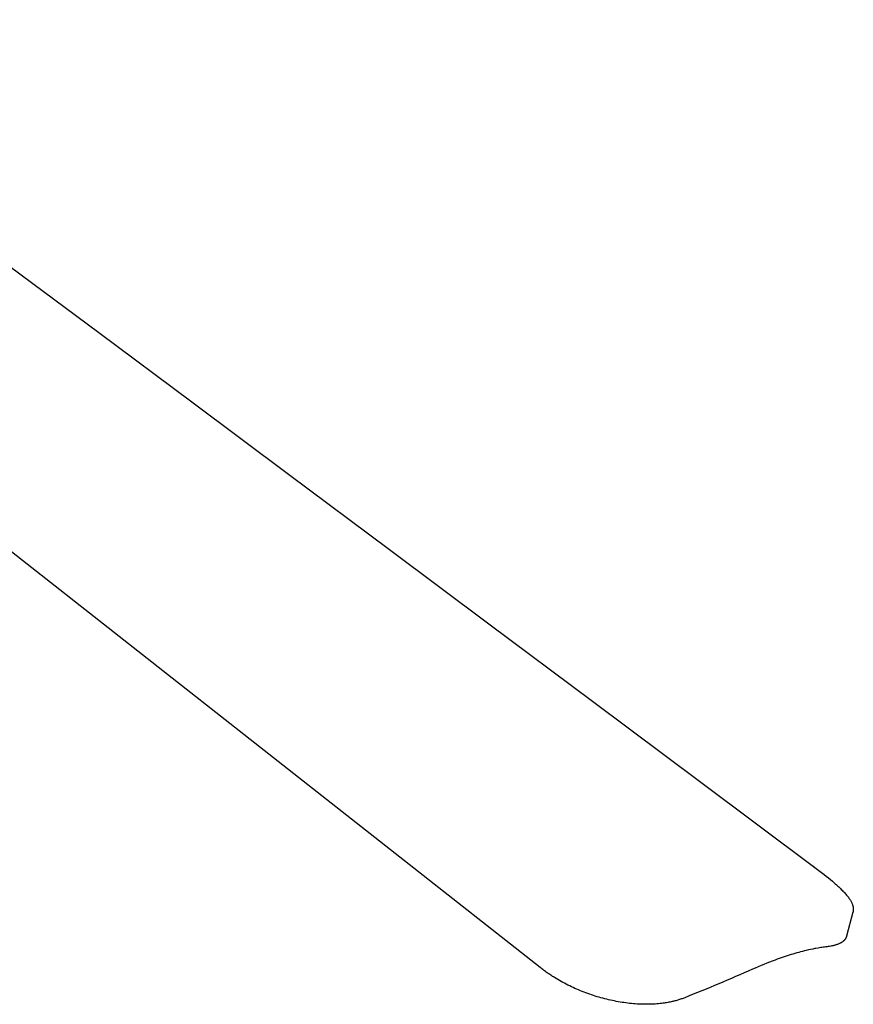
# Model space of a CAD drawing. Extents: x -788 to 1667, y -4217 to -2746.
# Tile 12 of 12: x 1426 to 1667, y -3529 to -3244. Entities that reach past the tile are written whole.
import ezdxf

# ---------------------------------------------------------------- set-up
doc = ezdxf.new("R2010")
doc.units = 0
doc.layers.add('MAKE2D$VISIBLE$CURVAS', color=7, linetype='CONTINUOUS')

msp = doc.modelspace()

# ---------------------------------------------------------------- linework, layer by layer
at = {"layer": 'MAKE2D$VISIBLE$CURVAS', "color": 7}
for p, q in [((1576.33, -3518.46), (1247.84, -3260.35)), ((1655.54, -3489.19), (1655.44, -3489.11)), ((1655.5, -3489.14), (1655.44, -3489.11)), ((1655.54, -3489.19), (1655.5, -3489.14)), ((1666.9, -3502.39), (1665.04, -3509.38)), ((1666.9, -3502.35), (1666.89, -3502.39)), ((1665.03, -3509.38), (1665.01, -3509.45)), ((1659.35, -3512.4), (1659.41, -3512.39))]:
    msp.add_line(p, q, dxfattribs=at)
for points in [[(1326.82, -3244.04), (1349.41, -3260.85), (1372.87, -3278.31), (1397.26, -3296.48), (1422.63, -3315.39), (1448.47, -3334.64), (1475.38, -3354.7), (1503.41, -3375.61), (1532.66, -3397.43), (1561.46, -3418.92), (1591.48, -3441.33), (1622.8, -3464.72), (1655.5, -3489.14)], [(1655.5, -3489.14), (1656.28, -3489.73), (1657.05, -3490.32), (1657.79, -3490.89), (1658.51, -3491.45), (1659.15, -3491.97), (1659.78, -3492.48), (1660.38, -3492.97), (1660.95, -3493.46), (1661.23, -3493.7), (1661.5, -3493.93), (1661.77, -3494.17), (1662.03, -3494.4), (1662.28, -3494.63), (1662.53, -3494.86), (1662.77, -3495.08), (1663.01, -3495.3), (1663.27, -3495.55), (1663.52, -3495.79), (1663.76, -3496.04), (1663.99, -3496.28), (1664.22, -3496.51), (1664.43, -3496.74), (1664.64, -3496.97), (1664.84, -3497.2), (1665.03, -3497.43), (1665.22, -3497.65), (1665.4, -3497.88), (1665.56, -3498.1), (1665.72, -3498.32), (1665.88, -3498.53), (1666.02, -3498.75), (1666.15, -3498.96), (1666.25, -3499.14), (1666.35, -3499.31), (1666.44, -3499.49), (1666.53, -3499.66), (1666.6, -3499.83), (1666.68, -3500), (1666.74, -3500.17), (1666.77, -3500.26), (1666.8, -3500.34), (1666.84, -3500.49), (1666.86, -3500.57), (1666.88, -3500.64), (1666.9, -3500.72), (1666.92, -3500.79), (1666.94, -3500.89), (1666.96, -3500.99), (1666.97, -3501.09), (1666.98, -3501.19), (1666.99, -3501.29), (1667, -3501.39), (1667, -3501.49), (1667, -3501.59), (1667, -3501.68), (1666.99, -3501.78), (1666.99, -3501.88), (1666.98, -3501.97), (1666.96, -3502.07), (1666.95, -3502.17), (1666.93, -3502.26), (1666.91, -3502.36)], [(1665.01, -3509.45), (1664.99, -3509.52), (1664.96, -3509.6), (1664.93, -3509.68), (1664.9, -3509.75), (1664.87, -3509.83), (1664.83, -3509.9), (1664.79, -3509.97), (1664.75, -3510.04), (1664.71, -3510.11), (1664.67, -3510.17), (1664.62, -3510.24), (1664.58, -3510.3), (1664.53, -3510.37), (1664.48, -3510.43), (1664.43, -3510.49), (1664.38, -3510.54), (1664.32, -3510.6), (1664.27, -3510.66), (1664.22, -3510.7), (1664.17, -3510.74), (1664.12, -3510.79), (1664.07, -3510.83), (1664.02, -3510.87), (1663.97, -3510.91), (1663.87, -3510.99), (1663.79, -3511.05), (1663.71, -3511.1), (1663.63, -3511.15), (1663.55, -3511.2), (1663.46, -3511.25), (1663.38, -3511.3), (1663.29, -3511.35), (1663.2, -3511.39), (1663.02, -3511.48), (1662.83, -3511.57), (1662.63, -3511.65), (1662.42, -3511.73), (1662.24, -3511.79), (1662.07, -3511.85), (1661.92, -3511.89), (1661.77, -3511.94), (1661.62, -3511.98), (1661.46, -3512.02), (1661.31, -3512.06), (1661.14, -3512.1), (1660.98, -3512.13), (1660.81, -3512.17), (1660.46, -3512.23), (1660.1, -3512.29), (1659.74, -3512.35), (1659.35, -3512.4)], [(1659.35, -3512.39), (1659, -3512.44), (1658.64, -3512.48), (1658.28, -3512.53), (1657.91, -3512.59), (1657.55, -3512.64), (1657.18, -3512.7), (1656.81, -3512.77), (1656.18, -3512.88), (1655.86, -3512.94), (1655.24, -3513.06), (1654.62, -3513.19), (1653.99, -3513.33), (1653.35, -3513.48), (1652.82, -3513.61), (1652.28, -3513.75), (1651.74, -3513.89), (1651.19, -3514.03), (1650.64, -3514.19), (1650.09, -3514.35), (1649.53, -3514.51), (1648.97, -3514.68), (1648.41, -3514.86), (1647.84, -3515.04), (1647.26, -3515.23), (1646.69, -3515.42), (1646.11, -3515.62), (1645.52, -3515.82), (1644.93, -3516.03), (1644.34, -3516.25), (1643.54, -3516.55), (1642.74, -3516.86), (1641.93, -3517.18), (1641.11, -3517.51), (1640.28, -3517.85), (1639.46, -3518.2), (1638.62, -3518.56), (1637.78, -3518.93)], [(1618.2, -3527.15), (1617.95, -3527.25), (1617.7, -3527.34), (1617.44, -3527.44), (1617.18, -3527.53), (1616.92, -3527.62), (1616.66, -3527.7), (1616.39, -3527.79), (1616.13, -3527.87), (1615.86, -3527.94), (1615.59, -3528.02), (1615.32, -3528.09), (1615.05, -3528.16), (1614.78, -3528.22), (1614.5, -3528.29), (1614.22, -3528.35), (1613.94, -3528.41), (1613.59, -3528.48), (1613.24, -3528.54), (1612.89, -3528.6), (1612.53, -3528.66), (1612.17, -3528.71), (1611.81, -3528.76), (1611.44, -3528.81), (1611.08, -3528.85), (1610.59, -3528.9), (1610.09, -3528.95), (1609.59, -3528.98), (1609.08, -3529.01), (1608.57, -3529.04), (1608.06, -3529.05), (1607.54, -3529.07), (1607.02, -3529.07), (1606.5, -3529.07), (1605.97, -3529.06), (1605.44, -3529.04), (1604.9, -3529.02), (1604.37, -3528.99), (1603.83, -3528.95), (1603.29, -3528.91), (1602.75, -3528.86), (1602.2, -3528.8), (1601.65, -3528.74), (1601.11, -3528.67), (1600.56, -3528.59), (1600.01, -3528.51), (1599.45, -3528.42), (1598.9, -3528.32), (1598.35, -3528.22), (1597.8, -3528.11), (1597.24, -3528), (1596.69, -3527.88), (1596.13, -3527.75), (1595.58, -3527.62), (1595.03, -3527.48), (1594.48, -3527.33), (1593.92, -3527.18), (1593.37, -3527.02), (1592.82, -3526.86), (1592.28, -3526.69), (1591.73, -3526.52), (1591.19, -3526.33), (1590.64, -3526.15), (1590.1, -3525.96), (1589.56, -3525.76), (1589.03, -3525.55), (1588.49, -3525.35), (1587.96, -3525.13), (1587.44, -3524.91), (1586.91, -3524.69), (1586.39, -3524.46), (1585.88, -3524.22), (1585.36, -3523.99), (1584.85, -3523.74), (1584.35, -3523.49), (1583.84, -3523.24), (1583.35, -3522.98), (1582.85, -3522.72), (1582.37, -3522.45), (1581.88, -3522.18), (1581.4, -3521.9), (1580.93, -3521.62), (1580.46, -3521.33), (1580.19, -3521.16), (1579.92, -3520.99), (1579.65, -3520.82), (1579.38, -3520.65), (1579.11, -3520.47), (1578.85, -3520.29), (1578.59, -3520.12), (1578.33, -3519.94), (1578.07, -3519.76), (1577.82, -3519.58), (1577.56, -3519.39), (1577.31, -3519.21), (1577.06, -3519.02), (1576.82, -3518.84), (1576.57, -3518.65), (1576.33, -3518.46)]]:
    msp.add_lwpolyline(points, dxfattribs=at)
at = {"layer": 'MAKE2D$VISIBLE$CURVAS', "color": 7, "extrusion": (0, 0, -1)}
for centre, radius, start, end in [((-1663.14, -3508.86), 1.96, 197.5873, 197.5905), ((-1420.17, -3028.43), 536.6, 246.0758, 248.3434)]:
    msp.add_arc(centre, radius, start, end, dxfattribs=at)
at = {"layer": 'MAKE2D$VISIBLE$CURVAS', "color": 7}
msp.add_arc((1659.24, -3511.64), 0.772, 278.4749, 278.5016, dxfattribs=at)

doc.saveas('drawing.dxf')
